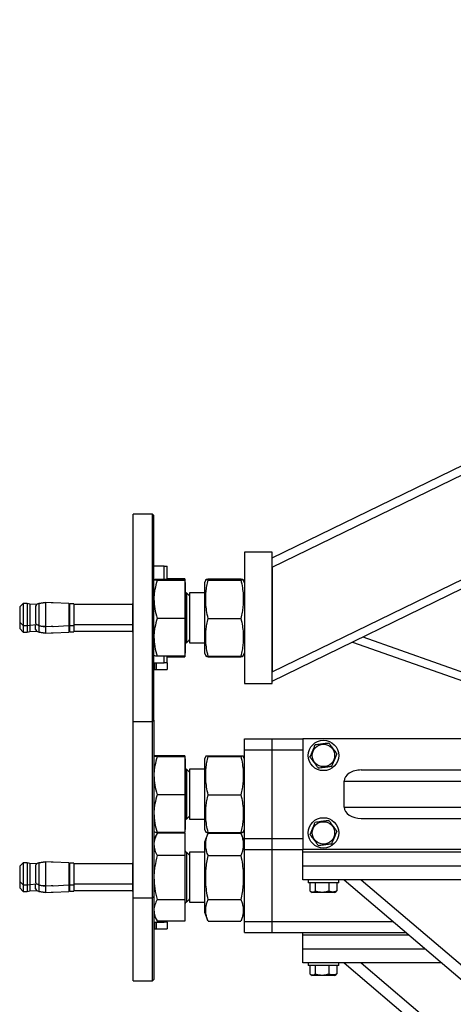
# Model space of a CAD drawing. Header units: millimetres. Extents: x 0 to 841, y 0 to 594.
# Tile 136 of 177: x 373 to 389, y 437 to 473. Entities that reach past the tile are written whole.
import ezdxf

# ---------------------------------------------------------------- set-up
doc = ezdxf.new("R2010")
doc.units = ezdxf.units.MM
doc.layers.add('COTES', color=1, linetype='Continuous')
doc.layers.add('TRAIT-FORT', color=4, linetype='Continuous', lineweight=25)
doc.styles.add('SLDTEXTSTYLE1', font='TXT', dxfattribs={"width": 0.75})
doc.dimstyles.new('SLDDIMSTYLE0', dxfattribs={"dimtxt": 3, "dimasz": 2, "dimexe": 0, "dimexo": 0.0625, "dimgap": 0.75, "dimtad": 1, "dimdec": 0, "dimlfac": 20, "dimrnd": 1e-09, "dimzin": 12, "dimdsep": 46, "dimtxsty": 'SLDTEXTSTYLE1', "dimsah": 1, "dimcen": 0.09, "dimadec": 0, "dimazin": 3, "dimtfac": 1, "dimtdec": 0, "dimtofl": 0, "dimtmove": 0, "dimatfit": 3, "dimfxl": 1, "dimfrac": 2, "dimtolj": 1, "dimtzin": 12, "dimarcsym": 0})

# ---------------------------------------------------------------- blocks, each defined once
blk = doc.blocks.new('_D_10')
at = {"layer": 'COTES', "color": 1, "transparency": 16777216}
for p, q in [((377.437, 559.633), (377.437, 563.998)), ((417.437, 331.888), (417.437, 563.998)), ((377.437, 562.998), (417.437, 562.998))]:
    blk.add_line(p, q, dxfattribs=at)
for points in [[(377.437, 562.998), (379.437, 562.498), (379.437, 563.498)], [(417.437, 562.998), (415.437, 563.498), (415.437, 562.498)]]:
    blk.add_solid(points, dxfattribs=at)
at = {"layer": 'COTES', "color": 1, "transparency": 16777216, "insert": (394.112, 566.865), "char_height": 3, "attachment_point": 1, "style": 'SLDTEXTSTYLE1'}
blk.add_mtext('800', dxfattribs=at)

msp = doc.modelspace()

# ---------------------------------------------------------------- linework, layer by layer
at = {"layer": 'TRAIT-FORT', "color": 4, "linetype": 'Continuous', "lineweight": 25}
for p, q in [((382.462, 453.088), (410.747, 466.883)), ((382.462, 453.421), (410.063, 466.883)), ((382.462, 449.305), (411.612, 463.522)), ((382.462, 448.971), (411.962, 463.359)), ((378.137, 455.008), (377.437, 455.008)), ((377.437, 452.824), (377.437, 455.008)), ((378.187, 454.958), (378.137, 455.008)), ((378.137, 447.508), (378.137, 455.008)), ((378.187, 447.558), (378.187, 454.958)), ((382.462, 453.633), (381.462, 453.633)), ((381.462, 453.633), (381.462, 448.883)), ((382.462, 448.883), (382.462, 453.633)), ((378.558, 453.126), (378.187, 453.126)), ((378.558, 453.126), (378.665, 453.126)), ((378.558, 452.643), (378.558, 453.126)), ((378.665, 452.643), (378.665, 453.126)), ((377.437, 447.508), (377.437, 452.824)), ((382.462, 453.088), (382.462, 449.305)), ((379.302, 452.643), (378.31, 452.643)), ((378.31, 452.623), (379.302, 452.623)), ((379.302, 452.664), (378.665, 452.664)), ((379.302, 452.664), (379.302, 452.643)), ((379.302, 452.643), (379.302, 452.623)), ((379.302, 452.623), (379.302, 451.239)), ((379.312, 452.536), (379.302, 452.536)), ((379.312, 452.536), (379.312, 450.606)), ((380.058, 452.634), (380.012, 452.52)), ((380.012, 452.52), (380.012, 449.997)), ((380.144, 452.664), (381.33, 452.664)), ((380.144, 452.643), (381.33, 452.643)), ((380.144, 452.623), (381.33, 452.623)), ((381.462, 452.52), (381.416, 452.634)), ((379.47, 452.05), (379.362, 452.158)), ((379.362, 452.158), (379.362, 450.358)), ((379.47, 452.069), (379.451, 452.069)), ((380.012, 452.158), (379.47, 452.158)), ((379.47, 452.158), (379.47, 450.799)), ((373.465, 451.774), (373.34, 451.649)), ((373.609, 451.774), (373.465, 451.774)), ((373.465, 451.774), (373.465, 451.376)), ((373.7, 451.755), (373.609, 451.774)), ((373.609, 451.774), (373.609, 450.979)), ((373.954, 451.737), (373.7, 451.755)), ((373.7, 451.755), (373.7, 450.997)), ((373.93, 451.715), (373.912, 451.685)), ((374.182, 451.805), (374.028, 451.779)), ((374.028, 451.779), (374.182, 451.805)), ((374.028, 451.779), (374.028, 450.973)), ((374.27, 451.81), (374.182, 451.805)), ((374.182, 451.805), (374.27, 451.81)), ((374.27, 451.81), (374.27, 450.942)), ((374.48, 451.801), (374.27, 451.81)), ((375.115, 451.774), (374.547, 451.804)), ((375.115, 451.774), (375.115, 451.376)), ((375.295, 451.769), (375.14, 451.769)), ((375.14, 451.769), (375.14, 451.376)), ((375.295, 451.769), (375.295, 451.376)), ((377.415, 451.736), (375.295, 451.736)), ((377.437, 451.776), (377.415, 451.776)), ((377.415, 451.776), (377.415, 451.376)), ((373.34, 451.649), (373.34, 451.104)), ((373.465, 451.376), (373.465, 450.979)), ((373.912, 451.685), (373.912, 451.067)), ((375.14, 451.669), (375.115, 451.669)), ((375.115, 451.376), (375.115, 450.978)), ((375.14, 451.376), (375.14, 450.984)), ((375.295, 451.376), (375.295, 450.984)), ((377.415, 451.376), (377.415, 450.976)), ((373.34, 451.104), (373.465, 450.979)), ((373.34, 451.104), (373.34, 450.868)), ((373.609, 450.979), (373.7, 450.997)), ((373.7, 450.997), (373.954, 451.016)), ((373.7, 450.997), (373.7, 450.761)), ((373.912, 451.067), (373.93, 451.038)), ((373.912, 450.831), (373.912, 451.013)), ((375.115, 451.084), (375.14, 451.084)), ((375.295, 451.016), (377.415, 451.016)), ((379.302, 451.239), (378.31, 451.239)), ((379.302, 451.239), (379.302, 449.874)), ((380.144, 451.239), (381.33, 451.239)), ((373.34, 450.868), (373.465, 450.743)), ((373.465, 450.979), (373.609, 450.979)), ((373.465, 450.979), (373.465, 450.743)), ((373.465, 450.743), (373.609, 450.743)), ((373.609, 450.979), (373.609, 450.743)), ((373.609, 450.743), (373.7, 450.761)), ((373.7, 450.761), (373.954, 450.78)), ((373.912, 450.831), (373.93, 450.802)), ((374.028, 450.973), (374.182, 450.947)), ((374.182, 450.947), (374.028, 450.973)), ((374.028, 450.972), (374.028, 450.737)), ((374.028, 450.737), (374.182, 450.711)), ((374.182, 450.711), (374.028, 450.737)), ((374.182, 450.947), (374.27, 450.942)), ((374.27, 450.942), (374.182, 450.947)), ((374.182, 450.711), (374.27, 450.706)), ((374.27, 450.706), (374.182, 450.711)), ((374.27, 450.942), (374.48, 450.951)), ((374.27, 450.939), (374.27, 450.706)), ((374.27, 450.706), (374.48, 450.715)), ((374.547, 450.948), (375.115, 450.978)), ((374.547, 450.712), (375.115, 450.742)), ((375.115, 450.978), (375.115, 450.742)), ((375.115, 450.848), (375.14, 450.848)), ((375.14, 450.984), (375.295, 450.984)), ((375.14, 450.984), (375.14, 450.748)), ((375.14, 450.748), (375.295, 450.748)), ((375.295, 450.984), (375.295, 450.748)), ((375.295, 450.78), (377.415, 450.78)), ((377.415, 450.976), (377.437, 450.976)), ((377.415, 450.976), (377.415, 450.74)), ((377.415, 450.74), (377.437, 450.74)), ((379.47, 450.799), (379.47, 450.358)), ((379.312, 450.606), (379.312, 449.98)), ((379.362, 450.358), (379.47, 450.466)), ((379.47, 450.447), (379.451, 450.447)), ((379.47, 450.358), (380.012, 450.358)), ((385.357, 450.383), (412.062, 440.927)), ((385.735, 450.567), (412.062, 441.245)), ((379.302, 449.98), (379.312, 449.98)), ((380.012, 449.997), (380.058, 449.882)), ((381.416, 449.882), (381.462, 449.997)), ((378.187, 449.626), (378.558, 449.626)), ((378.212, 449.626), (378.212, 449.39)), ((378.265, 449.626), (378.265, 449.39)), ((379.302, 449.874), (378.31, 449.874)), ((378.558, 449.626), (378.558, 449.874)), ((378.665, 449.626), (378.558, 449.626)), ((378.665, 449.626), (378.665, 449.874)), ((378.665, 449.852), (379.302, 449.852)), ((378.665, 449.626), (378.665, 449.39)), ((379.302, 449.874), (379.302, 449.852)), ((380.058, 449.882), (380.058, 449.882)), ((380.144, 449.852), (380.14, 449.874)), ((380.144, 449.874), (381.33, 449.874)), ((380.144, 449.852), (381.33, 449.852)), ((381.335, 449.874), (381.33, 449.852)), ((381.416, 449.882), (381.416, 449.882)), ((378.212, 449.39), (378.187, 449.39)), ((378.212, 449.39), (378.265, 449.39)), ((378.265, 449.39), (378.665, 449.39)), ((381.462, 448.883), (382.462, 448.883)), ((377.437, 447.508), (378.137, 447.508)), ((377.437, 446.449), (377.437, 447.508)), ((378.137, 447.508), (378.187, 447.558)), ((378.137, 441.133), (378.137, 447.508)), ((378.187, 447.558), (378.187, 441.183)), ((381.462, 446.883), (382.462, 446.883)), ((381.462, 446.483), (381.462, 446.883)), ((382.462, 446.483), (382.462, 446.883)), ((382.462, 446.883), (383.562, 446.883)), ((383.562, 446.883), (383.562, 442.883)), ((394.562, 446.883), (383.562, 446.883)), ((377.437, 441.133), (377.437, 446.449)), ((381.462, 446.483), (382.462, 446.483)), ((381.462, 443.283), (381.462, 446.483)), ((382.462, 443.283), (382.462, 446.483)), ((382.462, 446.483), (383.562, 446.483)), ((379.302, 446.268), (378.31, 446.268)), ((378.31, 446.248), (379.302, 446.248)), ((379.302, 446.268), (379.302, 446.248)), ((379.302, 446.248), (379.302, 444.864)), ((379.312, 446.161), (379.302, 446.161)), ((379.312, 446.161), (379.312, 444.231)), ((380.058, 446.259), (380.012, 446.145)), ((380.012, 446.145), (380.012, 443.622)), ((380.144, 446.268), (381.33, 446.268)), ((380.144, 446.248), (381.33, 446.248)), ((381.462, 446.145), (381.416, 446.259)), ((379.47, 445.675), (379.362, 445.783)), ((379.362, 445.783), (379.362, 443.983)), ((380.012, 445.783), (379.47, 445.783)), ((379.47, 445.783), (379.47, 444.424)), ((385.679, 445.758), (398.418, 445.758)), ((385.062, 444.408), (385.062, 445.358)), ((385.062, 445.358), (399.547, 445.358)), ((379.302, 444.864), (378.31, 444.864)), ((379.302, 444.864), (379.302, 443.499)), ((380.144, 444.864), (381.33, 444.864)), ((379.312, 444.231), (379.312, 443.605)), ((379.47, 444.424), (379.47, 443.983)), ((385.062, 444.408), (402.23, 444.408)), ((379.362, 443.983), (379.47, 444.091)), ((379.47, 443.983), (380.012, 443.983)), ((385.679, 444.008), (403.36, 444.008)), ((379.302, 443.605), (379.312, 443.605)), ((380.012, 443.622), (380.058, 443.507)), ((381.416, 443.507), (381.462, 443.622)), ((378.304, 443.461), (378.187, 443.258)), ((378.305, 443.46), (378.31, 443.471)), ((379.302, 443.499), (378.31, 443.499)), ((379.302, 443.471), (378.31, 443.471)), ((378.558, 443.471), (378.558, 443.499)), ((378.665, 443.471), (378.665, 443.499)), ((379.302, 443.471), (379.302, 442.66)), ((379.312, 443.161), (379.302, 443.161)), ((379.312, 440.605), (379.312, 443.161)), ((380.14, 443.46), (380.012, 443.145)), ((380.144, 443.471), (380.14, 443.459)), ((380.144, 443.499), (381.33, 443.499)), ((380.144, 443.471), (381.33, 443.471)), ((381.335, 443.459), (381.33, 443.471)), ((381.462, 443.145), (381.335, 443.46)), ((381.462, 442.883), (381.462, 443.283)), ((381.462, 443.283), (382.462, 443.283)), ((382.462, 442.883), (382.462, 443.283)), ((382.462, 443.283), (383.562, 443.283)), ((380.012, 443.145), (380.012, 442.501)), ((381.462, 442.883), (382.462, 442.883)), ((381.462, 440.283), (381.462, 442.883)), ((382.462, 442.883), (383.562, 442.883)), ((382.462, 440.283), (382.462, 442.883)), ((383.562, 442.783), (383.562, 442.883)), ((394.562, 442.883), (383.562, 442.883)), ((379.302, 442.66), (378.31, 442.66)), ((379.302, 442.66), (379.302, 441.073)), ((379.47, 442.675), (379.362, 442.783)), ((379.362, 442.783), (379.362, 440.983)), ((379.47, 442.694), (379.451, 442.694)), ((380.012, 442.783), (379.47, 442.783)), ((379.47, 442.783), (379.47, 440.983)), ((380.012, 442.501), (380.012, 440.622)), ((380.144, 442.66), (381.33, 442.66)), ((383.562, 442.283), (383.562, 442.783)), ((394.562, 442.783), (383.562, 442.783)), ((373.465, 442.399), (373.34, 442.274)), ((373.34, 442.274), (373.34, 441.729)), ((373.609, 442.399), (373.465, 442.399)), ((373.465, 442.399), (373.465, 442.001)), ((373.7, 442.38), (373.609, 442.399)), ((373.609, 442.399), (373.609, 441.604)), ((373.954, 442.362), (373.7, 442.38)), ((373.7, 442.38), (373.7, 441.622)), ((373.93, 442.34), (373.912, 442.31)), ((373.912, 442.31), (373.912, 441.692)), ((374.182, 442.43), (374.028, 442.404)), ((374.028, 442.404), (374.182, 442.43)), ((374.028, 442.404), (374.028, 441.598)), ((374.27, 442.435), (374.182, 442.43)), ((374.182, 442.43), (374.27, 442.435)), ((374.27, 442.435), (374.27, 441.567)), ((374.48, 442.426), (374.27, 442.435)), ((375.115, 442.399), (374.547, 442.429)), ((375.115, 442.399), (375.115, 442.001)), ((375.14, 442.294), (375.115, 442.294)), ((375.295, 442.394), (375.14, 442.394)), ((375.14, 442.394), (375.14, 442.001)), ((375.295, 442.394), (375.295, 442.001)), ((377.415, 442.361), (375.295, 442.361)), ((377.437, 442.401), (377.415, 442.401)), ((377.415, 442.401), (377.415, 442.001)), ((394.562, 442.283), (383.562, 442.283)), ((383.562, 441.783), (383.562, 442.283)), ((373.465, 442.001), (373.465, 441.604)), ((375.115, 442.001), (375.115, 441.603)), ((375.14, 442.001), (375.14, 441.609)), ((375.295, 442.001), (375.295, 441.609)), ((377.415, 442.001), (377.415, 441.601)), ((394.562, 441.783), (383.562, 441.783)), ((383.762, 441.783), (383.762, 441.683)), ((384.862, 441.683), (384.862, 441.783)), ((385.062, 441.783), (405.488, 424.383)), ((385.679, 441.783), (406.105, 424.383)), ((373.34, 441.729), (373.465, 441.604)), ((373.34, 441.729), (373.34, 441.493)), ((373.34, 441.493), (373.465, 441.368)), ((373.465, 441.604), (373.609, 441.604)), ((373.465, 441.604), (373.465, 441.368)), ((373.609, 441.604), (373.7, 441.622)), ((373.609, 441.604), (373.609, 441.368)), ((373.609, 441.368), (373.7, 441.386)), ((373.7, 441.622), (373.954, 441.641)), ((373.7, 441.622), (373.7, 441.386)), ((373.7, 441.386), (373.954, 441.405)), ((373.912, 441.692), (373.93, 441.663)), ((373.912, 441.456), (373.912, 441.638)), ((373.912, 441.456), (373.93, 441.427)), ((374.028, 441.598), (374.182, 441.572)), ((374.182, 441.572), (374.028, 441.598)), ((374.028, 441.597), (374.028, 441.362)), ((374.182, 441.572), (374.27, 441.567)), ((374.27, 441.567), (374.182, 441.572)), ((374.27, 441.567), (374.48, 441.576)), ((374.27, 441.564), (374.27, 441.331)), ((374.547, 441.573), (375.115, 441.603)), ((375.115, 441.709), (375.14, 441.709)), ((375.115, 441.603), (375.115, 441.367)), ((375.115, 441.473), (375.14, 441.473)), ((375.14, 441.609), (375.295, 441.609)), ((375.14, 441.609), (375.14, 441.373)), ((375.295, 441.641), (377.415, 441.641)), ((375.295, 441.609), (375.295, 441.373)), ((375.295, 441.405), (377.415, 441.405)), ((377.415, 441.601), (377.437, 441.601)), ((377.415, 441.601), (377.415, 441.365)), ((384.523, 441.683), (383.762, 441.683)), ((383.825, 441.683), (383.825, 441.383)), ((384.016, 441.683), (384.016, 441.383)), ((384.503, 441.683), (384.503, 441.383)), ((384.862, 441.683), (384.523, 441.683)), ((384.799, 441.383), (384.774, 441.369)), ((384.799, 441.683), (384.799, 441.383)), ((373.465, 441.368), (373.609, 441.368)), ((374.028, 441.362), (374.182, 441.336)), ((374.182, 441.336), (374.028, 441.362)), ((374.182, 441.336), (374.27, 441.331)), ((374.27, 441.331), (374.182, 441.336)), ((374.27, 441.331), (374.48, 441.34)), ((374.547, 441.337), (375.115, 441.367)), ((375.14, 441.373), (375.295, 441.373)), ((377.415, 441.365), (377.437, 441.365)), ((377.437, 441.133), (378.137, 441.133)), ((377.437, 438.475), (377.437, 441.133)), ((378.137, 441.133), (378.187, 441.183)), ((378.137, 438.133), (378.137, 441.133)), ((378.187, 441.181), (378.187, 438.183)), ((378.31, 441.073), (379.302, 441.073)), ((379.302, 441.073), (379.302, 440.295)), ((379.362, 440.983), (379.47, 441.091)), ((379.47, 441.072), (379.451, 441.072)), ((380.144, 441.073), (381.33, 441.073)), ((383.85, 441.367), (383.908, 441.333)), ((384.262, 441.333), (383.908, 441.333)), ((384.716, 441.333), (384.262, 441.333)), ((384.716, 441.333), (384.774, 441.367)), ((379.47, 440.983), (380.012, 440.983)), ((378.187, 440.508), (378.304, 440.306)), ((379.302, 440.605), (379.312, 440.605)), ((380.012, 440.622), (380.14, 440.306)), ((381.335, 440.306), (381.462, 440.622)), ((378.187, 440.251), (378.558, 440.251)), ((378.212, 440.015), (378.187, 440.015)), ((378.212, 440.251), (378.212, 440.015)), ((378.212, 440.015), (378.265, 440.015)), ((378.265, 440.251), (378.265, 440.015)), ((378.265, 440.015), (378.665, 440.015)), ((379.302, 440.295), (378.31, 440.295)), ((378.558, 440.251), (378.558, 440.295)), ((378.665, 440.251), (378.558, 440.251)), ((378.665, 440.251), (378.665, 440.295)), ((378.665, 440.251), (378.665, 440.015)), ((380.144, 440.295), (381.33, 440.295)), ((381.462, 440.283), (382.462, 440.283)), ((381.462, 439.883), (381.462, 440.283)), ((382.462, 439.883), (382.462, 440.283)), ((382.462, 440.283), (386.823, 440.283)), ((381.462, 439.883), (382.462, 439.883)), ((382.462, 439.883), (383.562, 439.883)), ((383.562, 439.883), (387.293, 439.883)), ((383.562, 439.783), (383.562, 439.883)), ((387.41, 439.783), (383.562, 439.783)), ((383.562, 439.283), (383.562, 439.783)), ((387.997, 439.283), (383.562, 439.283)), ((383.562, 438.783), (383.562, 439.283)), ((388.584, 438.783), (383.562, 438.783)), ((383.762, 438.783), (383.762, 438.683)), ((384.523, 438.683), (383.762, 438.683)), ((383.825, 438.683), (383.825, 438.383)), ((384.016, 438.683), (384.016, 438.383)), ((384.503, 438.683), (384.503, 438.383)), ((384.862, 438.683), (384.523, 438.683)), ((384.799, 438.683), (384.799, 438.383)), ((384.862, 438.683), (384.862, 438.783)), ((385.062, 438.783), (401.966, 424.383)), ((385.679, 438.783), (402.583, 424.383)), ((377.437, 438.133), (377.437, 438.475)), ((378.137, 438.133), (378.187, 438.183)), ((383.85, 438.367), (383.908, 438.333)), ((384.262, 438.333), (383.908, 438.333)), ((384.716, 438.333), (384.262, 438.333)), ((384.716, 438.333), (384.774, 438.367)), ((384.799, 438.383), (384.774, 438.369)), ((377.437, 438.133), (378.137, 438.133))]:
    msp.add_line(p, q, dxfattribs=at)
for centre, radius in [((384.312, 446.283), 0.55), ((384.312, 446.283), 0.404), ((384.312, 443.483), 0.55), ((384.312, 443.483), 0.404)]:
    msp.add_circle(centre, radius, dxfattribs=at)
for centre, start, end in [((379.362, 452.208), 180, 270), ((379.362, 450.308), 90, 180), ((379.362, 445.833), 180, 270), ((379.362, 443.933), 90, 180), ((379.362, 442.833), 180, 270), ((379.362, 440.933), 90, 180)]:
    msp.add_arc(centre, 0.05, start, end, dxfattribs=at)
for centre, start_param, end_param in [((385.679, 445.358), 1.570796, 3.141593), ((385.679, 444.408), 3.141593, 4.712389)]:
    msp.add_ellipse(centre, major_axis=(0.617, 0), ratio=0.648466, start_param=start_param, end_param=end_param, dxfattribs=at)
for points, knots in [([(378.31, 452.643), (378.277, 452.641), (378.226, 452.639), (378.192, 452.635), (378.189, 452.634), (378.187, 452.633)], [0, 0, 0, 0, 0.495239, 0.747987, 1, 1, 1, 1]), ([(378.187, 452.633), (378.193, 452.631), (378.206, 452.628), (378.275, 452.625), (378.31, 452.623)], [0, 0, 0, 0, 0.494503, 1, 1, 1, 1]), ([(378.31, 452.623), (378.277, 452.511), (378.226, 452.342), (378.192, 452.108), (378.189, 451.99), (378.187, 451.931)], [0, 0, 0, 0, 0.495378, 0.74745, 1, 1, 1, 1]), ([(380.144, 452.623), (380.124, 452.625), (380.087, 452.627), (380.06, 452.631), (380.056, 452.634), (380.07, 452.637), (380.098, 452.64), (380.128, 452.642), (380.144, 452.643)], [0, 0, 0, 0, 0.201735, 0.38237, 0.555072, 0.692684, 0.838718, 1, 1, 1, 1]), ([(380.144, 451.239), (380.124, 451.331), (380.087, 451.506), (380.06, 451.764), (380.056, 451.992), (380.07, 452.204), (380.098, 452.409), (380.128, 452.55), (380.144, 452.623)], [0, 0, 0, 0, 0.202169, 0.382658, 0.555223, 0.69287, 0.838841, 1, 1, 1, 1]), ([(380.06, 452.634), (380.059, 452.635), (380.058, 452.638), (380.071, 452.645), (380.097, 452.654), (380.128, 452.661), (380.144, 452.664)], [0, 0, 0, 0, 0.0441205, 0.3400794, 0.6541464, 1, 1, 1, 1]), ([(381.33, 452.664), (381.35, 452.66), (381.386, 452.652), (381.412, 452.642), (381.413, 452.636), (381.413, 452.634)], [0, 0, 0, 0, 0.433925, 0.822468, 1, 1, 1, 1]), ([(381.33, 452.643), (381.35, 452.641), (381.387, 452.639), (381.415, 452.635), (381.419, 452.632), (381.404, 452.629), (381.377, 452.626), (381.346, 452.624), (381.33, 452.623)], [0, 0, 0, 0, 0.202206, 0.382841, 0.555543, 0.693155, 0.839187, 1, 1, 1, 1]), ([(381.33, 452.623), (381.35, 452.531), (381.387, 452.356), (381.415, 452.098), (381.419, 451.87), (381.404, 451.658), (381.377, 451.453), (381.346, 451.313), (381.33, 451.239)], [0, 0, 0, 0, 0.20222, 0.382709, 0.555274, 0.692922, 0.838893, 1, 1, 1, 1]), ([(374.028, 451.779), (374.006, 451.77), (373.969, 451.755), (373.941, 451.726), (373.93, 451.715)], [0, 0, 0, 0, 0.59327, 1, 1, 1, 1]), ([(374.547, 451.804), (374.546, 451.804), (374.545, 451.804), (374.532, 451.802), (374.514, 451.801), (374.495, 451.801), (374.483, 451.801), (374.48, 451.801)], [0, 0, 0, 0, 0.227806, 0.452803, 0.681862, 0.907659, 1, 1, 1, 1]), ([(378.187, 451.931), (378.193, 451.815), (378.206, 451.58), (378.275, 451.354), (378.31, 451.239)], [0, 0, 0, 0, 0.494329, 1, 1, 1, 1]), ([(374.028, 450.973), (374.006, 450.982), (373.969, 450.997), (373.941, 451.026), (373.93, 451.038)], [0, 0, 0, 0, 0.593402, 1, 1, 1, 1]), ([(374.028, 450.973), (374.006, 450.982), (373.978, 450.991), (373.957, 451.012), (373.954, 451.016)], [0, 0, 0, 0, 0.8147054, 1, 1, 1, 1]), ([(378.31, 451.239), (378.277, 451.128), (378.226, 450.961), (378.192, 450.731), (378.189, 450.615), (378.187, 450.556)], [0, 0, 0, 0, 0.495196, 0.74764, 1, 1, 1, 1]), ([(380.144, 449.874), (380.124, 449.965), (380.087, 450.137), (380.06, 450.391), (380.056, 450.616), (380.07, 450.825), (380.098, 451.028), (380.128, 451.166), (380.144, 451.239)], [0, 0, 0, 0, 0.201999, 0.382563, 0.555259, 0.692915, 0.838846, 1, 1, 1, 1]), ([(381.33, 451.239), (381.35, 451.148), (381.387, 450.975), (381.415, 450.722), (381.419, 450.496), (381.404, 450.287), (381.377, 450.085), (381.346, 449.946), (381.33, 449.874)], [0, 0, 0, 0, 0.202049, 0.382804, 0.555257, 0.693155, 0.839086, 1, 1, 1, 1]), ([(374.028, 450.737), (374.006, 450.746), (373.969, 450.761), (373.941, 450.79), (373.93, 450.802)], [0, 0, 0, 0, 0.594476, 1, 1, 1, 1]), ([(374.48, 450.951), (374.488, 450.951), (374.504, 450.952), (374.525, 450.951), (374.54, 450.949), (374.546, 450.948), (374.547, 450.948), (374.547, 450.948)], [0, 0, 0, 0, 0.22407, 0.445516, 0.673282, 0.901604, 1, 1, 1, 1]), ([(374.48, 450.715), (374.488, 450.715), (374.504, 450.716), (374.525, 450.715), (374.54, 450.713), (374.546, 450.712), (374.547, 450.712), (374.547, 450.712)], [0, 0, 0, 0, 0.224461, 0.450153, 0.672735, 0.901428, 1, 1, 1, 1]), ([(378.187, 450.556), (378.193, 450.442), (378.206, 450.211), (378.275, 449.987), (378.31, 449.874)], [0, 0, 0, 0, 0.494746, 1, 1, 1, 1]), ([(378.31, 449.874), (378.277, 449.875), (378.226, 449.877), (378.192, 449.881), (378.189, 449.882), (378.187, 449.883)], [0, 0, 0, 0, 0.495239, 0.747987, 1, 1, 1, 1]), ([(380.06, 449.883), (380.06, 449.883), (380.057, 449.882), (380.071, 449.879), (380.098, 449.877), (380.128, 449.875), (380.144, 449.874)], [0, 0, 0, 0, 0.091564, 0.372535, 0.670699, 1, 1, 1, 1]), ([(380.06, 449.882), (380.059, 449.882), (380.058, 449.878), (380.071, 449.872), (380.098, 449.862), (380.128, 449.856), (380.144, 449.852)], [0, 0, 0, 0, 0.044121, 0.340082, 0.65314, 1, 1, 1, 1]), ([(381.33, 449.874), (381.35, 449.875), (381.386, 449.877), (381.413, 449.881), (381.413, 449.882), (381.414, 449.883)], [0, 0, 0, 0, 0.412912, 0.781777, 1, 1, 1, 1]), ([(381.33, 449.852), (381.35, 449.856), (381.386, 449.865), (381.412, 449.875), (381.413, 449.88), (381.413, 449.882)], [0, 0, 0, 0, 0.434939, 0.822467, 1, 1, 1, 1]), ([(384.016, 446.675), (384.078, 446.682), (384.181, 446.695), (384.329, 446.714), (384.429, 446.726), (384.487, 446.733), (384.503, 446.735)], [0, 0, 0, 0, 0.38558, 0.637628, 0.896675, 1, 1, 1, 1]), ([(384.799, 446.344), (384.773, 446.378), (384.722, 446.446), (384.645, 446.548), (384.571, 446.645), (384.526, 446.705), (384.503, 446.735)], [0, 0, 0, 0, 0.264661, 0.534884, 0.765184, 1, 1, 1, 1]), ([(383.825, 446.222), (383.842, 446.262), (383.875, 446.341), (383.925, 446.459), (383.972, 446.571), (384.001, 446.64), (384.016, 446.675)], [0, 0, 0, 0, 0.264763, 0.535044, 0.765238, 1, 1, 1, 1]), ([(378.31, 446.268), (378.277, 446.266), (378.226, 446.264), (378.192, 446.26), (378.189, 446.259), (378.187, 446.258)], [0, 0, 0, 0, 0.495237, 0.747044, 1, 1, 1, 1]), ([(378.187, 446.258), (378.193, 446.256), (378.206, 446.253), (378.275, 446.25), (378.31, 446.248)], [0, 0, 0, 0, 0.494504, 1, 1, 1, 1]), ([(378.31, 446.248), (378.277, 446.136), (378.226, 445.966), (378.192, 445.733), (378.189, 445.615), (378.187, 445.556)], [0, 0, 0, 0, 0.495608, 0.747797, 1, 1, 1, 1]), ([(380.144, 446.248), (380.124, 446.25), (380.087, 446.252), (380.06, 446.256), (380.056, 446.259), (380.07, 446.262), (380.098, 446.265), (380.128, 446.267), (380.144, 446.268)], [0, 0, 0, 0, 0.202206, 0.382843, 0.555069, 0.693157, 0.838717, 1, 1, 1, 1]), ([(380.144, 444.864), (380.124, 444.956), (380.087, 445.131), (380.06, 445.389), (380.056, 445.617), (380.07, 445.829), (380.098, 446.035), (380.128, 446.175), (380.144, 446.248)], [0, 0, 0, 0, 0.202169, 0.382657, 0.555222, 0.693103, 0.838842, 1, 1, 1, 1]), ([(381.33, 446.268), (381.35, 446.266), (381.387, 446.264), (381.415, 446.26), (381.419, 446.257), (381.404, 446.254), (381.376, 446.251), (381.346, 446.249), (381.33, 446.248)], [0, 0, 0, 0, 0.202206, 0.382842, 0.555545, 0.693157, 0.838717, 1, 1, 1, 1]), ([(381.33, 446.248), (381.35, 446.156), (381.387, 445.981), (381.415, 445.724), (381.419, 445.495), (381.404, 445.283), (381.377, 445.078), (381.346, 444.938), (381.33, 444.864)], [0, 0, 0, 0, 0.201939, 0.382659, 0.555224, 0.692871, 0.838842, 1, 1, 1, 1]), ([(383.825, 446.222), (383.851, 446.188), (383.903, 446.12), (383.98, 446.018), (384.053, 445.921), (384.098, 445.861), (384.121, 445.831)], [0, 0, 0, 0, 0.264679, 0.53495, 0.765319, 1, 1, 1, 1]), ([(384.799, 446.344), (384.783, 446.304), (384.749, 446.225), (384.699, 446.108), (384.652, 445.995), (384.623, 445.926), (384.608, 445.892)], [0, 0, 0, 0, 0.264603, 0.53486, 0.765225, 1, 1, 1, 1]), ([(384.121, 445.831), (384.183, 445.839), (384.286, 445.852), (384.434, 445.87), (384.534, 445.883), (384.592, 445.89), (384.608, 445.892)], [0, 0, 0, 0, 0.3855421, 0.6376192, 0.8966951, 1, 1, 1, 1]), ([(378.187, 445.556), (378.193, 445.44), (378.206, 445.206), (378.275, 444.979), (378.31, 444.864)], [0, 0, 0, 0, 0.494461, 1, 1, 1, 1]), ([(378.31, 444.864), (378.277, 444.753), (378.226, 444.586), (378.192, 444.356), (378.189, 444.24), (378.187, 444.181)], [0, 0, 0, 0, 0.495673, 0.748017, 1, 1, 1, 1]), ([(380.144, 443.499), (380.124, 443.59), (380.087, 443.762), (380.06, 444.016), (380.056, 444.241), (380.07, 444.45), (380.098, 444.653), (380.128, 444.791), (380.144, 444.864)], [0, 0, 0, 0, 0.202242, 0.382711, 0.555366, 0.692988, 0.838885, 1, 1, 1, 1]), ([(381.33, 444.864), (381.35, 444.773), (381.387, 444.6), (381.415, 444.346), (381.419, 444.121), (381.404, 443.912), (381.377, 443.709), (381.346, 443.571), (381.33, 443.499)], [0, 0, 0, 0, 0.202191, 0.382711, 0.555366, 0.692989, 0.838885, 1, 1, 1, 1]), ([(378.187, 444.181), (378.193, 444.067), (378.206, 443.836), (378.275, 443.612), (378.31, 443.499)], [0, 0, 0, 0, 0.494513, 1, 1, 1, 1]), ([(383.825, 443.422), (383.842, 443.462), (383.875, 443.541), (383.925, 443.659), (383.972, 443.771), (384.001, 443.84), (384.016, 443.875)], [0, 0, 0, 0, 0.264763, 0.535044, 0.765238, 1, 1, 1, 1]), ([(384.016, 443.875), (384.078, 443.882), (384.181, 443.895), (384.329, 443.914), (384.429, 443.926), (384.487, 443.933), (384.503, 443.935)], [0, 0, 0, 0, 0.38558, 0.637628, 0.896675, 1, 1, 1, 1]), ([(384.799, 443.544), (384.773, 443.578), (384.722, 443.646), (384.645, 443.748), (384.571, 443.845), (384.526, 443.905), (384.503, 443.935)], [0, 0, 0, 0, 0.264661, 0.534884, 0.765184, 1, 1, 1, 1]), ([(384.799, 443.544), (384.783, 443.504), (384.749, 443.425), (384.699, 443.308), (384.652, 443.195), (384.623, 443.126), (384.608, 443.092)], [0, 0, 0, 0, 0.264603, 0.53486, 0.765225, 1, 1, 1, 1]), ([(378.31, 443.499), (378.277, 443.5), (378.226, 443.502), (378.192, 443.506), (378.189, 443.507), (378.187, 443.508)], [0, 0, 0, 0, 0.494773, 0.747754, 1, 1, 1, 1]), ([(378.31, 443.471), (378.277, 443.405), (378.226, 443.305), (378.192, 443.169), (378.189, 443.1), (378.187, 443.066)], [0, 0, 0, 0, 0.494885, 0.747665, 1, 1, 1, 1]), ([(380.144, 442.66), (380.124, 442.714), (380.087, 442.817), (380.06, 442.968), (380.056, 443.101), (380.07, 443.225), (380.098, 443.345), (380.128, 443.428), (380.144, 443.471)], [0, 0, 0, 0, 0.202354, 0.382884, 0.555388, 0.693136, 0.838923, 1, 1, 1, 1]), ([(380.06, 443.508), (380.06, 443.508), (380.057, 443.507), (380.071, 443.504), (380.097, 443.502), (380.128, 443.5), (380.144, 443.499)], [0, 0, 0, 0, 0.091651, 0.372892, 0.671344, 1, 1, 1, 1]), ([(381.33, 443.499), (381.35, 443.5), (381.386, 443.502), (381.413, 443.505), (381.413, 443.507), (381.414, 443.508)], [0, 0, 0, 0, 0.412349, 0.781566, 1, 1, 1, 1]), ([(381.33, 443.471), (381.35, 443.417), (381.387, 443.314), (381.415, 443.163), (381.419, 443.03), (381.404, 442.905), (381.377, 442.786), (381.346, 442.703), (381.33, 442.66)], [0, 0, 0, 0, 0.201949, 0.382478, 0.555392, 0.69273, 0.838924, 1, 1, 1, 1]), ([(383.825, 443.422), (383.851, 443.389), (383.903, 443.32), (383.98, 443.218), (384.053, 443.121), (384.098, 443.061), (384.121, 443.031)], [0, 0, 0, 0, 0.264679, 0.53495, 0.765319, 1, 1, 1, 1]), ([(378.187, 443.066), (378.193, 442.998), (378.206, 442.86), (378.275, 442.727), (378.31, 442.66)], [0, 0, 0, 0, 0.494109, 1, 1, 1, 1]), ([(384.121, 443.031), (384.183, 443.039), (384.286, 443.052), (384.434, 443.07), (384.534, 443.083), (384.592, 443.09), (384.608, 443.092)], [0, 0, 0, 0, 0.3855421, 0.6376192, 0.8966951, 1, 1, 1, 1]), ([(378.31, 442.66), (378.277, 442.531), (378.226, 442.337), (378.192, 442.07), (378.189, 441.934), (378.187, 441.866)], [0, 0, 0, 0, 0.495188, 0.747609, 1, 1, 1, 1]), ([(380.144, 441.073), (380.124, 441.179), (380.087, 441.379), (380.06, 441.674), (380.056, 441.936), (380.07, 442.179), (380.098, 442.415), (380.128, 442.576), (380.144, 442.66)], [0, 0, 0, 0, 0.202099, 0.382747, 0.555337, 0.693019, 0.838944, 1, 1, 1, 1]), ([(381.33, 442.66), (381.35, 442.554), (381.387, 442.354), (381.415, 442.058), (381.419, 441.796), (381.404, 441.554), (381.377, 441.318), (381.346, 441.157), (381.33, 441.073)], [0, 0, 0, 0, 0.20204, 0.382688, 0.555278, 0.69296, 0.838885, 1, 1, 1, 1]), ([(374.028, 442.404), (374.006, 442.395), (373.969, 442.38), (373.941, 442.351), (373.93, 442.34)], [0, 0, 0, 0, 0.594344, 1, 1, 1, 1]), ([(374.547, 442.429), (374.546, 442.429), (374.545, 442.429), (374.532, 442.427), (374.514, 442.426), (374.495, 442.426), (374.483, 442.426), (374.48, 442.426)], [0, 0, 0, 0, 0.227806, 0.452803, 0.681862, 0.907659, 1, 1, 1, 1]), ([(378.187, 441.866), (378.193, 441.733), (378.206, 441.464), (378.275, 441.204), (378.31, 441.073)], [0, 0, 0, 0, 0.494503, 1, 1, 1, 1]), ([(374.028, 441.598), (374.006, 441.607), (373.969, 441.622), (373.941, 441.651), (373.93, 441.663)], [0, 0, 0, 0, 0.594476, 1, 1, 1, 1]), ([(374.028, 441.362), (374.006, 441.371), (373.969, 441.386), (373.941, 441.415), (373.93, 441.427)], [0, 0, 0, 0, 0.592587, 1, 1, 1, 1]), ([(374.028, 441.598), (374.006, 441.607), (373.978, 441.616), (373.957, 441.637), (373.954, 441.641)], [0, 0, 0, 0, 0.8147054, 1, 1, 1, 1]), ([(374.48, 441.576), (374.488, 441.576), (374.504, 441.577), (374.525, 441.576), (374.54, 441.574), (374.546, 441.573), (374.547, 441.573), (374.547, 441.573)], [0, 0, 0, 0, 0.224456, 0.450142, 0.672719, 0.901434, 1, 1, 1, 1]), ([(383.825, 441.383), (383.842, 441.372), (383.875, 441.35), (383.925, 441.342), (383.973, 441.354), (384.002, 441.373), (384.016, 441.383)], [0, 0, 0, 0, 0.264182, 0.535557, 0.76464, 1, 1, 1, 1]), ([(384.016, 441.383), (384.078, 441.368), (384.181, 441.343), (384.329, 441.345), (384.429, 441.363), (384.487, 441.379), (384.503, 441.383)], [0, 0, 0, 0, 0.385517, 0.63773, 0.896534, 1, 1, 1, 1]), ([(384.799, 441.383), (384.773, 441.372), (384.722, 441.35), (384.645, 441.342), (384.571, 441.354), (384.526, 441.373), (384.503, 441.383)], [0, 0, 0, 0, 0.265398, 0.535259, 0.765242, 1, 1, 1, 1]), ([(374.48, 441.34), (374.488, 441.34), (374.504, 441.341), (374.525, 441.34), (374.54, 441.338), (374.546, 441.337), (374.547, 441.337), (374.547, 441.337)], [0, 0, 0, 0, 0.224461, 0.450153, 0.672735, 0.901428, 1, 1, 1, 1]), ([(378.31, 441.073), (378.277, 441.009), (378.226, 440.914), (378.192, 440.784), (378.189, 440.717), (378.187, 440.684)], [0, 0, 0, 0, 0.494967, 0.747739, 1, 1, 1, 1]), ([(380.14, 440.308), (380.122, 440.355), (380.086, 440.45), (380.06, 440.59), (380.056, 440.718), (380.07, 440.837), (380.098, 440.953), (380.128, 441.031), (380.144, 441.073)], [0, 0, 0, 0, 0.189404, 0.373044, 0.548228, 0.688004, 0.836337, 1, 1, 1, 1]), ([(381.33, 441.073), (381.35, 441.021), (381.387, 440.922), (381.414, 440.778), (381.419, 440.65), (381.404, 440.531), (381.378, 440.42), (381.349, 440.345), (381.335, 440.308)], [0, 0, 0, 0, 0.205203, 0.388876, 0.564064, 0.703841, 0.852148, 1, 1, 1, 1]), ([(378.187, 440.684), (378.193, 440.619), (378.206, 440.488), (378.275, 440.36), (378.31, 440.295)], [0, 0, 0, 0, 0.494884, 1, 1, 1, 1]), ([(383.825, 438.383), (383.842, 438.372), (383.875, 438.35), (383.925, 438.342), (383.972, 438.354), (384.001, 438.373), (384.016, 438.383)], [0, 0, 0, 0, 0.265559, 0.535527, 0.766013, 1, 1, 1, 1]), ([(384.016, 438.383), (384.078, 438.368), (384.181, 438.343), (384.329, 438.345), (384.429, 438.363), (384.487, 438.379), (384.503, 438.383)], [0, 0, 0, 0, 0.385517, 0.63773, 0.896534, 1, 1, 1, 1]), ([(384.799, 438.383), (384.773, 438.372), (384.722, 438.35), (384.645, 438.342), (384.571, 438.354), (384.526, 438.373), (384.503, 438.383)], [0, 0, 0, 0, 0.265398, 0.535259, 0.765242, 1, 1, 1, 1])]:
    msp.add_open_spline(points, degree=3, knots=knots, dxfattribs=at)

# ---------------------------------------------------------------- dimensions: what is measured, and where the dimension line sits
at = {"layer": 'COTES', "color": 1}
dim = msp.add_linear_dim(base=(417.437, 562.998), p1=(377.437, 558.633), p2=(417.437, 330.888), angle=0, dimstyle='SLDDIMSTYLE0', dxfattribs=at)
dim.commit()
dim.dimension.update_dxf_attribs({"geometry": '_D_10', "text_midpoint": (397.437, 562.998), "dimtype": 160})

doc.saveas('drawing.dxf')
